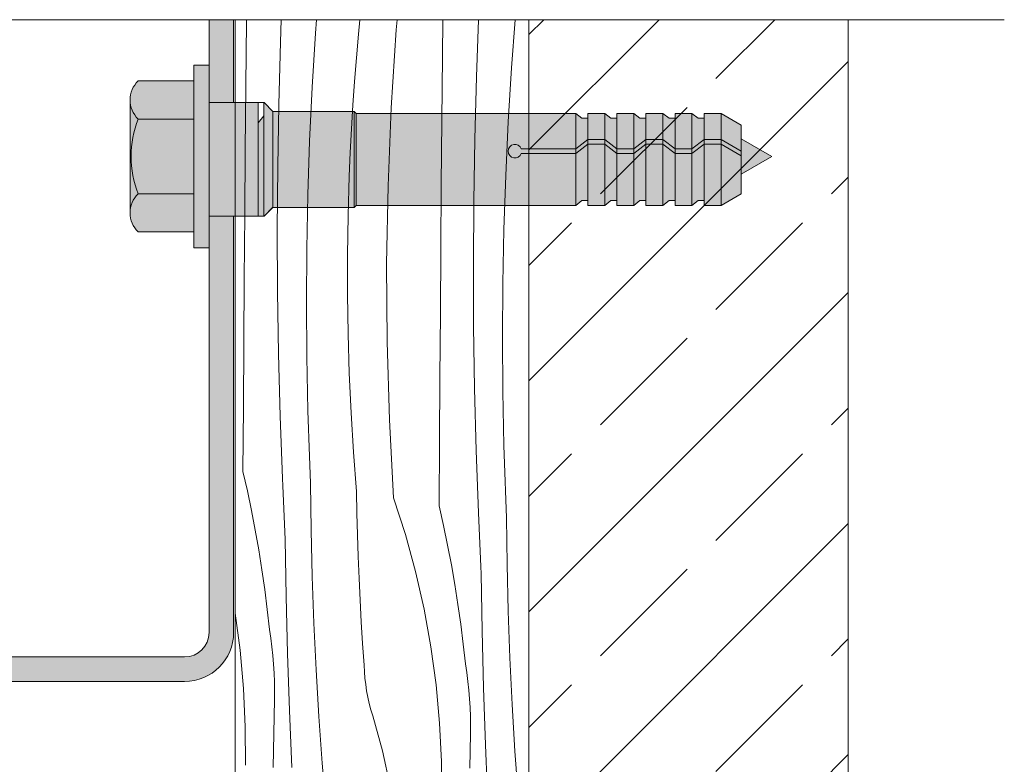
# Model space of a CAD drawing. Header units: millimetres. Extents: x -7814 to 55813, y 465 to 25965.
# Tile 94 of 112: x 53654 to 54257, y 15413 to 15869. Entities that reach past the tile are written whole.
import ezdxf

# ---------------------------------------------------------------- set-up
doc = ezdxf.new("R2010")
doc.units = ezdxf.units.MM
for name, color, linetype, lineweight in [('2D - Ogolne2', 251, 'Continuous', 15), ('2D Drafting - General102', 254, 'Continuous', 13), ('2D Drafting - General121', 255, 'Continuous', 0), ('2D Drafting - General2', 251, 'Continuous', 15), ('2D Drafting - General81', 251, 'Continuous', 20)]:
    doc.layers.add(name, color=color, linetype=linetype, lineweight=lineweight)

# ---------------------------------------------------------------- blocks, each defined once
blk = doc.blocks.new('*X34')
at = {"layer": '2D Drafting - General81', "linetype": 'Continuous'}
for p, q in [((-46709.37761737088, 64801.8659608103), (-46709.03827830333, 64841.20980602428)), ((-46709.03827830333, 64841.20980602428), (-46709.02754646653, 64842.40495921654)), ((-46688.17252540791, 64828.57996894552), (-46687.64964654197, 64842.40495921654)), ((-46666.69192809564, 64834.08001024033), (-46666.06962233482, 64842.40495921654)), ((-46640.37482282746, 64833.44225058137), (-46639.50795331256, 64842.40495921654)), ((-46617.2465584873, 64836.20317855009), (-46616.69852803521, 64842.40495921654)), ((-46588.97051705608, 64820.03862020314), (-46588.76967928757, 64842.40495921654)), ((-46568.10476416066, 64807.40878312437), (-46566.7811638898, 64842.40495921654)), ((-46546.62416684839, 64812.90882441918), (-46544.41927470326, 64842.40495921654)), ((-46620.3315545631, 64788.48474470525), (-46617.2465584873, 64836.20317855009)), ((-46689.21154364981, 64790.43713461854), (-46688.17252540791, 64828.57996894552)), ((-46668.70632221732, 64801.09527668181), (-46666.69192809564, 64834.08001024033)), ((-46641.64113433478, 64818.98843571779), (-46640.37482282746, 64833.44225058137)), ((-46642.77685019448, 64804.52377331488), (-46641.64113433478, 64818.98843571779)), ((-46589.30985612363, 64780.69477498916), (-46588.97051705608, 64820.03862020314)), ((-46548.63856097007, 64779.92409086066), (-46546.62416684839, 64812.90882441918)), ((-46643.78187776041, 64790.04944332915), (-46642.77685019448, 64804.52377331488)), ((-46569.14378240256, 64769.26594879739), (-46568.10476416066, 64807.40878312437)), ((-46709.70300986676, 64762.52199777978), (-46709.37761737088, 64801.8659608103)), ((-46670.27134457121, 64768.08616980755), (-46668.70632221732, 64801.09527668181)), ((-46689.84734907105, 64752.2854489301), (-46689.21154364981, 64790.43713461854)), ((-46644.65613504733, 64775.56662650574), (-46643.78187776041, 64790.04944332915)), ((-46622.29071357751, 64740.70684369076), (-46620.3315545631, 64788.48474470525)), ((-46589.63524861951, 64741.35081195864), (-46589.30985612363, 64780.69477498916)), ((-46645.39955073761, 64761.07650428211), (-46644.65613504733, 64775.56662650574)), ((-46550.20358332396, 64746.9149839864), (-46548.63856097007, 64779.92409086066)), ((-46569.7795878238, 64731.11426310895), (-46569.14378240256, 64769.26594879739)), ((-46710.0144557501, 64723.1779218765), (-46709.70300986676, 64762.52199777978)), ((-46671.38670491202, 64735.05881140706), (-46670.27134457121, 64768.08616980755)), ((-46646.01206418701, 64746.58025869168), (-46645.39955073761, 64761.07650428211)), ((-46690.07987063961, 64714.12917417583), (-46689.84734907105, 64752.2854489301)), ((-46646.7411349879, 64722.44298258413), (-46646.01206418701, 64746.58025869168)), ((-46551.31894366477, 64713.88762558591), (-46550.20358332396, 64746.9149839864)), ((-46623.12294648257, 64692.89603405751), (-46622.29071357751, 64740.70684369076)), ((-46589.94669450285, 64702.00673605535), (-46589.63524861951, 64741.35081195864)), ((-46672.0521963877, 64702.01932665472), (-46671.38670491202, 64735.05881140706)), ((-46570.01210939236, 64692.95798835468), (-46569.7795878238, 64731.11426310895)), ((-46710.31195498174, 64683.83373804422), (-46710.0144557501, 64723.1779218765)), ((-46647.10729754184, 64698.29747436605), (-46646.7411349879, 64722.44298258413)), ((-46689.90908237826, 64675.97257316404), (-46690.07987063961, 64714.12917417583)), ((-46551.98443514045, 64680.84814083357), (-46551.31894366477, 64713.88762558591)), ((-46672.2676955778, 64668.97384297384), (-46672.0521963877, 64702.01932665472)), ((-46590.24419373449, 64662.66255222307), (-46589.94669450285, 64702.00673605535)), ((-46647.11046910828, 64674.1491901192), (-46647.10729754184, 64698.29747436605)), ((-46622.82779066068, 64645.07889264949), (-46623.12294648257, 64692.89603405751)), ((-46569.84132113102, 64654.8013873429), (-46570.01210939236, 64692.95798835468)), ((-46710.59550752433, 64644.48945122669), (-46710.31195498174, 64683.83373804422)), ((-46552.19993433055, 64647.80265715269), (-46551.98443514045, 64680.84814083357)), ((-46689.33500336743, 64637.81990873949), (-46689.90908237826, 64675.97257316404)), ((-46646.75064897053, 64650.00358655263), (-46647.11046910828, 64674.1491901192)), ((-46672.03316251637, 64635.92848890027), (-46672.2676955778, 64668.97384297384)), ((-46590.52774627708, 64623.31826540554), (-46590.24419373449, 64662.66255222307)), ((-46569.26724212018, 64616.64872291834), (-46569.84132113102, 64654.8013873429)), ((-46646.02791843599, 64625.86611976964), (-46646.75064897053, 64650.00358655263)), ((-46551.96540126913, 64614.75730307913), (-46552.19993433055, 64647.80265715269)), ((-46710.86511334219, 64605.14506636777), (-46710.59550752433, 64644.48945122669)), ((-46621.40541018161, 64597.28199983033), (-46622.82779066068, 64645.07889264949)), ((-46688.35769774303, 64599.67544330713), (-46689.33500336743, 64637.81990873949)), ((-46671.34864069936, 64602.88939294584), (-46672.03316251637, 64635.92848890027)), ((-46644.94244081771, 64601.7422440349), (-46646.02791843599, 64625.86611976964)), ((-46590.79735209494, 64583.97388054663), (-46590.52774627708, 64623.31826540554)), ((-46568.28993649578, 64578.50425748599), (-46569.26724212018, 64616.64872291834)), ((-46551.28087945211, 64581.71820712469), (-46551.96540126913, 64614.75730307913)), ((-46711.12077240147, 64565.80058841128), (-46710.86511334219, 64605.14506636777)), ((-46686.9772746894, 64561.54343835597), (-46688.35769774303, 64599.67544330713)), ((-46671.18948094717, 64597.33925090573), (-46671.34864069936, 64602.88939294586)), ((-46643.49446139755, 64577.63741054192), (-46644.94244081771, 64601.7422440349)), ((-46671.01762208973, 64591.78948757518), (-46671.18948094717, 64597.33925090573)), ((-46618.85659571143, 64549.53192470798), (-46621.40541018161, 64597.28199983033)), ((-46670.83306502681, 64586.24013201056), (-46671.01762208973, 64591.78948757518)), ((-46670.6358107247, 64580.69121326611), (-46670.83306502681, 64586.24013201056)), ((-46591.05301115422, 64544.62940259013), (-46590.79735209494, 64583.97388054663)), ((-46551.12171969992, 64576.16806508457), (-46551.28087945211, 64581.71820712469)), ((-46670.42586021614, 64575.14276039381), (-46670.6358107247, 64580.69121326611)), ((-46641.68430737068, 64553.55706618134), (-46643.49446139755, 64577.63741054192)), ((-46566.90951344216, 64540.37225253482), (-46568.28993649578, 64578.50425748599)), ((-46550.94986084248, 64570.61830175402), (-46551.12171969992, 64576.16806508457)), ((-46670.20321460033, 64569.59480244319), (-46670.42586021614, 64575.14276039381)), ((-46669.96787504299, 64564.04736846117), (-46670.20321460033, 64569.59480244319)), ((-46550.76530377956, 64565.0689461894), (-46550.94986084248, 64570.61830175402)), ((-46711.12077240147, 64565.80058841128), (-46708.40995877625, 64553.83364498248)), ((-46669.71984277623, 64558.50048749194), (-46669.96787504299, 64564.04736846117)), ((-46550.56804947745, 64559.52002744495), (-46550.76530377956, 64565.0689461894)), ((-46686.78027473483, 64556.86890165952), (-46686.9772746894, 64561.54343835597)), ((-46669.37797775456, 64529.92254240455), (-46669.71984277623, 64558.50048749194)), ((-46550.35809896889, 64553.97157457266), (-46550.56804947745, 64559.52002744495)), ((-46708.40995877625, 64553.83364498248), (-46705.8948563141, 64541.8240444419)), ((-46686.57721661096, 64552.19462420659), (-46686.78027473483, 64556.86890165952)), ((-46686.3681006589, 64547.52061384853), (-46686.57721661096, 64552.19462420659)), ((-46641.41760470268, 64540.23985314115), (-46641.68430737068, 64553.55706618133)), ((-46550.13545335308, 64548.42361662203), (-46550.35809896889, 64553.97157457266)), ((-46686.15292722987, 64542.84687843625), (-46686.3681006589, 64547.52061384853)), ((-46618.85659571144, 64549.53192470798), (-46611.63250507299, 64527.14926719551)), ((-46549.90011379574, 64542.87618264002), (-46550.13545335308, 64548.42361662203)), ((-46705.8948563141, 64541.8240444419), (-46703.57613527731, 64529.77498728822)), ((-46685.93169668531, 64538.17342582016), (-46686.15292722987, 64542.84687843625)), ((-46641.05671510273, 64526.92485963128), (-46641.41760470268, 64540.23985314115)), ((-46591.05301115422, 64544.62940259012), (-46588.342197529, 64532.66245916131)), ((-46566.71251348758, 64535.69771583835), (-46566.90951344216, 64540.37225253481)), ((-46549.65208152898, 64537.32930167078), (-46549.90011379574, 64542.87618264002)), ((-46685.70440939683, 64533.50026385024), (-46685.93169668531, 64538.17342582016)), ((-46685.47106574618, 64528.82740037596), (-46685.70440939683, 64533.50026385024)), ((-46566.50945536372, 64531.02343838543), (-46566.71251348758, 64535.69771583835)), ((-46549.31021650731, 64508.7513565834), (-46549.65208152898, 64537.3293016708)), ((-46703.57613527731, 64529.77498728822), (-46701.45441359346, 64517.68968453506)), ((-46685.23166612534, 64524.15484324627), (-46685.47106574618, 64528.82740037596)), ((-46668.69770871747, 64501.35064972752), (-46669.37797775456, 64529.92254240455)), ((-46611.63250507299, 64527.14926719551), (-46605.4065508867, 64504.46869539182)), ((-46588.342197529, 64532.66245916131), (-46585.82709506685, 64520.65285862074)), ((-46566.30033941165, 64526.34942802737), (-46566.50945536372, 64531.02343838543)), ((-46684.64779971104, 64489.24792759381), (-46685.23166612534, 64524.15484324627)), ((-46640.60165662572, 64513.61275178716), (-46641.05671510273, 64526.92485963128)), ((-46566.08516598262, 64521.67569261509), (-46566.30033941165, 64526.34942802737)), ((-46565.86393543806, 64517.002239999), (-46566.08516598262, 64521.67569261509)), ((-46701.45441359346, 64517.68968453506), (-46699.53025669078, 64505.57135685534)), ((-46585.82709506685, 64520.65285862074), (-46583.50837403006, 64508.60380146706)), ((-46565.63664814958, 64512.32907802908), (-46565.86393543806, 64517.002239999)), ((-46640.0524520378, 64500.30419559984), (-46640.60165662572, 64513.61275178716)), ((-46565.40330449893, 64507.6562145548), (-46565.63664814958, 64512.32907802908)), ((-46699.53025669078, 64505.57135685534), (-46697.80417734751, 64493.42323372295)), ((-46605.4065508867, 64504.46869539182), (-46600.19094518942, 64481.53469661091)), ((-46583.50837403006, 64508.60380146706), (-46581.38665234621, 64496.5184987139)), ((-46565.16390487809, 64502.9836574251), (-46565.40330449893, 64507.6562145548)), ((-46564.5800384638, 64468.07674177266), (-46565.16390487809, 64502.98365742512)), ((-46548.62994747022, 64480.17946390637), (-46549.31021650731, 64508.7513565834)), ((-46667.67913106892, 64472.78881651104), (-46668.69770871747, 64501.35064972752)), ((-46639.40912881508, 64486.99985688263), (-46640.0524520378, 64500.30419559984)), ((-46697.80417734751, 64493.42323372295), (-46696.27663555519, 64481.24855255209)), ((-46581.38665234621, 64496.5184987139), (-46579.46249544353, 64484.40017103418)), ((-46683.7765466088, 64454.34700241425), (-46684.64779971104, 64489.24792759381)), ((-46638.67171914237, 64473.70040123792), (-46639.40912881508, 64486.99985688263)), ((-46715.97665626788, 64478.92289204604), (-46712.89745973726, 64456.25795040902)), ((-46696.27663555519, 64481.24855255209), (-46694.94803839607, 64469.05055783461)), ((-46600.19094518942, 64481.53469661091), (-46595.99591824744, 64458.3922552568)), ((-46579.46249544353, 64484.40017103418), (-46577.73641610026, 64472.25204790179)), ((-46547.61136982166, 64451.61763068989), (-46548.62994747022, 64480.17946390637)), ((-46637.84025991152, 64460.40649402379), (-46638.67171914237, 64473.70040123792)), ((-46694.12396305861, 64463.73367712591), (-46694.94803839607, 64469.05055783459)), ((-46666.3223876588, 64444.2410483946), (-46667.67913106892, 64472.78881651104)), ((-46577.73641610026, 64472.25204790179), (-46576.20887430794, 64460.07736673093)), ((-46563.70878536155, 64433.17581659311), (-46564.5800384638, 64468.07674177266)), ((-46693.42472298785, 64458.39894339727), (-46694.12396305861, 64463.73367712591)), ((-46712.89745973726, 64456.25795040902), (-46710.76625761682, 64432.83512350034)), ((-46692.85070230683, 64453.0492872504), (-46693.42472298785, 64458.39894339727)), ((-46636.91479271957, 64447.11880032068), (-46637.84025991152, 64460.40649402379)), ((-46595.99591824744, 64458.3922552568), (-46592.82969849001, 64435.08676458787)), ((-46576.20887430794, 64460.07736673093), (-46574.88027714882, 64447.87937201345)), ((-46692.40221635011, 64447.68764748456), (-46692.85070230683, 64453.0492872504)), ((-46682.61796588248, 64419.45443370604), (-46683.7765466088, 64454.34700241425)), ((-46546.25462641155, 64423.06986257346), (-46547.61136982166, 64451.61763068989)), ((-46692.07951149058, 64442.31696948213), (-46692.40221635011, 64447.68764748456)), ((-46664.6276687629, 64415.71134904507), (-46666.3223876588, 64444.2410483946)), ((-46636.73773171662, 64443.17387648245), (-46636.91479271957, 64447.11880032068)), ((-46636.42231765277, 64439.23759795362), (-46636.73773171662, 64443.17387648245)), ((-46574.05620181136, 64442.56249130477), (-46574.88027714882, 64447.87937201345)), ((-46691.88276500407, 64436.94020359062), (-46692.07951149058, 64442.31696948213)), ((-46691.81208497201, 64431.56030350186), (-46691.88276500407, 64436.94020359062)), ((-46635.96893921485, 64435.31481543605), (-46636.42231765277, 64439.23759795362)), ((-46573.35696174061, 64437.22775757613), (-46574.05620181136, 64442.56249130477)), ((-46572.78294105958, 64431.87810142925), (-46573.35696174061, 64437.22775757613)), ((-46710.76625761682, 64432.83512350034), (-46709.67425342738, 64409.34090357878)), ((-46691.86751022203, 64426.1802246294), (-46691.81208497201, 64431.56030350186)), ((-46635.37815510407, 64431.41036300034), (-46635.96893921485, 64435.31481543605)), ((-46634.65069334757, 64427.52905212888), (-46635.37815510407, 64431.41036300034)), ((-46592.82969849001, 64435.08676458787), (-46590.69849636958, 64411.66393767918)), ((-46572.33445510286, 64426.51646166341), (-46572.78294105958, 64431.87810142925)), ((-46562.55020463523, 64398.28324788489), (-46563.70878536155, 64433.17581659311)), ((-46692.31079824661, 64405.29016082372), (-46691.86751022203, 64426.1802246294)), ((-46633.78745040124, 64423.67566578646), (-46634.65069334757, 64427.52905212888)), ((-46572.01175024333, 64421.14578366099), (-46572.33445510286, 64426.51646166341)), ((-46681.1721360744, 64384.5725869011), (-46682.61796588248, 64419.45443370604)), ((-46632.78949004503, 64419.85495252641), (-46633.78745040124, 64423.67566578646)), ((-46631.65804207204, 64416.07162063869), (-46632.78949004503, 64419.85495252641)), ((-46571.81500375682, 64415.76901776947), (-46572.01175024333, 64421.14578366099)), ((-46544.55990751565, 64394.54016322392), (-46546.25462641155, 64423.06986257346)), ((-46662.59521205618, 64387.20371959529), (-46664.6276687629, 64415.71134904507)), ((-46625.62186999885, 64394.72945096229), (-46631.65804207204, 64416.07162063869)), ((-46571.74432372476, 64410.38911768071), (-46571.81500375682, 64415.76901776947)), ((-46709.67425342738, 64409.34090357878), (-46709.62358910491, 64385.82137390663)), ((-46590.69849636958, 64411.66393767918), (-46589.60649218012, 64388.16971775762)), ((-46571.79974897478, 64405.00903880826), (-46571.74432372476, 64410.38911768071)), ((-46692.72049339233, 64384.39941119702), (-46692.31079824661, 64405.29016082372)), ((-46572.24303699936, 64384.11897500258), (-46571.79974897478, 64405.00903880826)), ((-46620.98552416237, 64373.0401015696), (-46625.62186999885, 64394.72945096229)), ((-46561.10437482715, 64363.40140107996), (-46562.55020463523, 64398.28324788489)), ((-46542.52745080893, 64366.03253377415), (-46544.55990751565, 64394.54016322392)), ((-46660.22530257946, 64358.72215808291), (-46662.59521205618, 64387.20371959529)), ((-46589.60649218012, 64388.16971775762), (-46589.55582785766, 64364.65018808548))]:
    blk.add_line(p, q, dxfattribs=at)
blk = doc.blocks.new('Wype_nienie_127')
at = {"layer": '2D Drafting - General2', "linetype": 'Continuous'}
for p, q in [((-46535.97665626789, 64842.40495921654), (-46715.97665626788, 64842.40495921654)), ((-46715.97665626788, 64842.40495921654), (-46715.97665626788, 63930.49057417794)), ((-46535.97665626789, 63930.49057417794), (-46535.97665626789, 64842.40495921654))]:
    blk.add_line(p, q, dxfattribs=at)
at = {"layer": '2D Drafting - General81', "linetype": 'Continuous'}
blk.add_blockref('*X34', (0, 0), dxfattribs=at)

msp = doc.modelspace()

# ---------------------------------------------------------------- hatches: boundary and pattern name
at = {"layer": '2D Drafting - General102', "linetype": 'Continuous'}
msp.add_hatch(color=256, dxfattribs=at).paths.add_polyline_path([(53769.69493006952, 15818.24289558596), (53769.69493087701, 15868.96851639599), (53784.69490893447, 15868.96851639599), (53784.69493006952, 15818.24289558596)])
h = msp.add_hatch(color=256, dxfattribs=at)
edge = h.paths.add_edge_path()
edge.add_arc((53404.69492952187, 15648.72803749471), 25, 90, 180)
edge.add_line((53379.69492952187, 15648.72803749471), (53379.69492952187, 15583.72803749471))
edge.add_line((53379.69492952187, 15583.72803749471), (53394.69492952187, 15583.72803749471))
edge.add_line((53394.69492952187, 15583.72803749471), (53394.69492952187, 15648.72803749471))
edge.add_arc((53404.69492952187, 15648.72803749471), 10, 90, 180, ccw=False)
edge.add_line((53404.69492952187, 15658.72803749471), (53594.69492952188, 15658.72803749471))
edge.add_arc((53594.69492952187, 15648.72803749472), 9.999999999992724, -4.172306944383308e-11, 89.99999999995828, ccw=False)
edge.add_line((53604.69492952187, 15648.72803749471), (53604.69492952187, 15493.72803749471))
edge.add_arc((53634.69492952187, 15493.72803749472), 30, 180.0000000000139, 270.0000000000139)
edge.add_line((53634.69492952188, 15463.72803749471), (53754.69492952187, 15463.72803749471))
edge.add_arc((53754.69492952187, 15493.72803749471), 30, 270, 360)
edge.add_line((53784.69492952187, 15493.72803749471), (53784.69492274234, 15748.57099837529))
edge.add_line((53784.69492274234, 15748.57099837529), (53769.69493034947, 15748.57099837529))
edge.add_line((53769.69493034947, 15748.57099837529), (53769.69492952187, 15493.72803749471))
edge.add_arc((53754.69492952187, 15493.72803749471), 15, -90, 0, ccw=False)
edge.add_line((53754.69492952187, 15478.72803749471), (53634.69492952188, 15478.72803749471))
edge.add_arc((53634.69492952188, 15493.72803749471), 15, 180, 270, ccw=False)
edge.add_line((53619.69492952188, 15493.72803749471), (53619.69492952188, 15648.72803749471))
edge.add_arc((53594.69492952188, 15648.72803749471), 25, 0, 90)
edge.add_line((53594.69492952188, 15673.72803749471), (53404.69492952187, 15673.72803749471))
at = {"layer": '2D Drafting - General121', "linetype": 'Continuous'}
for points in [[(53769.69492952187, 15785.24827205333), (53769.69492952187, 15729.32912178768), (53760.37507114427, 15729.32912178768), (53760.37507114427, 15785.24827205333), (53760.37507114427, 15841.16742231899), (53769.69492952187, 15841.16742231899)], [(53799.69492151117, 15748.57099837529), (53769.69492952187, 15748.57099837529), (53769.69492952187, 15785.24827205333), (53769.69492952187, 15818.24289558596), (53799.69492151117, 15818.24289558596), (53799.69492151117, 15781.37259872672)], [(53769.69492952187, 15748.57099837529), (53769.69492952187, 15785.24827205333), (53769.69492952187, 15818.24289558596), (53799.69492151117, 15818.24289558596), (53799.69492151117, 15782.3223365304), (53799.69492151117, 15748.57099837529)], [(53803.20838694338, 15748.66808348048), (53803.20838694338, 15818.24289633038), (53803.38391628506, 15818.24289633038), (53808.7974637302, 15812.82934888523), (53808.7974637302, 15754.0816309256), (53803.38391628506, 15748.66808348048)], [(53808.7974637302, 15753.98454582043), (53808.7974637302, 15812.82934888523), (53858.53978064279, 15812.82934888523), (53858.53978064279, 15753.98454582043)], [(53858.53978064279, 15753.98454582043), (53858.53978064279, 15812.82934888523), (53859.78525214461, 15811.58387738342), (53859.78525214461, 15755.23001732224)], [(54001.6453900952, 15808.62521119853), (54001.6453900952, 15795.67414917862), (53994.20411230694, 15789.92766460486), (53994.20411230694, 15811.58387738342), (53997.94705736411, 15808.62521119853)], [(54012.00072174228, 15811.58387738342), (54012.00072174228, 15795.67414917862), (54001.6453900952, 15795.67414917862), (54001.6453900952, 15811.58387738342)], [(54019.44199953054, 15808.62521119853), (54019.44199953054, 15789.92766460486), (54012.00072174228, 15795.67414917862), (54012.00072174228, 15811.58387738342), (54015.74366679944, 15808.62521119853)], [(54029.7973311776, 15811.58387738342), (54029.7973311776, 15789.92766460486), (54019.44199953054, 15789.92766460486), (54019.44199953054, 15811.58387738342)], [(54029.7973311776, 15789.92766460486), (54029.7973311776, 15811.58387738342), (54033.54027623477, 15808.62521119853), (54037.23860896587, 15808.62521119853), (54037.23860896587, 15795.67414917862)], [(54047.59394061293, 15811.58387738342), (54047.59394061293, 15795.67414917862), (54037.23860896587, 15795.67414917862), (54037.23860896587, 15811.58387738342)], [(54055.03521840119, 15808.62521119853), (54055.03521840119, 15789.92766460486), (54047.59394061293, 15795.67414917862), (54047.59394061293, 15811.58387738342), (54051.33688567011, 15808.62521119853)], [(54065.39055004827, 15811.58387738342), (54065.39055004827, 15789.92766460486), (54055.03521840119, 15789.92766460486), (54055.03521840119, 15811.58387738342)], [(54072.83182783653, 15808.62521119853), (54072.83182783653, 15795.67414917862), (54065.39055004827, 15789.92766460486), (54065.39055004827, 15811.58387738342), (54069.13349510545, 15808.62521119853)], [(54072.83182783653, 15795.67414917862), (54072.83182783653, 15811.58387738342), (54083.1871594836, 15811.58387738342), (54083.1871594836, 15795.67414917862)], [(54095.56748846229, 15788.52636291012), (54083.1871594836, 15795.67414917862), (54083.1871594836, 15811.58387738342), (54095.56748846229, 15804.43609111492)], [(53799.69492151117, 15748.66808348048), (53799.69492151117, 15781.37259872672), (53799.69492151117, 15805.726595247), (53803.20838694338, 15810.09740574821), (53803.20838694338, 15748.66808348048)], [(53994.20411230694, 15789.92766460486), (54001.6453900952, 15795.67414917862), (54001.6453900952, 15792.71548299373), (53994.20411230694, 15786.96899842)], [(54001.6453900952, 15758.1886835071), (53997.94705736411, 15758.1886835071), (53994.20411230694, 15755.23001732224), (53994.20411230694, 15786.96899842), (54001.6453900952, 15792.71548299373)], [(54001.6453900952, 15795.67414917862), (54012.00072174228, 15795.67414917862), (54012.00072174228, 15792.71548299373), (54001.6453900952, 15792.71548299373)], [(54001.6453900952, 15755.23001732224), (54001.6453900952, 15792.71548299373), (54012.00072174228, 15792.71548299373), (54012.00072174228, 15755.23001732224)], [(54019.44199953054, 15786.96899842), (54012.00072174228, 15792.71548299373), (54012.00072174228, 15795.67414917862), (54019.44199953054, 15789.92766460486)], [(54019.44199953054, 15758.1886835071), (54015.74366679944, 15758.1886835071), (54012.00072174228, 15755.23001732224), (54012.00072174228, 15792.71548299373), (54019.44199953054, 15786.96899842)], [(54037.23860896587, 15792.71548299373), (54029.7973311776, 15786.96899842), (54029.7973311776, 15789.92766460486), (54037.23860896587, 15795.67414917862)], [(54037.23860896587, 15758.1886835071), (54033.54027623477, 15758.1886835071), (54029.7973311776, 15755.23001732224), (54029.7973311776, 15786.96899842), (54037.23860896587, 15792.71548299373)], [(54047.59394061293, 15792.71548299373), (54037.23860896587, 15792.71548299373), (54037.23860896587, 15795.67414917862), (54047.59394061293, 15795.67414917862)], [(54047.59394061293, 15755.23001732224), (54037.23860896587, 15755.23001732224), (54037.23860896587, 15792.71548299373), (54047.59394061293, 15792.71548299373)], [(54055.03521840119, 15786.96899842), (54047.59394061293, 15792.71548299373), (54047.59394061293, 15795.67414917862), (54055.03521840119, 15789.92766460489)], [(54055.03521840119, 15758.1886835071), (54051.33688567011, 15758.1886835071), (54047.59394061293, 15755.23001732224), (54047.59394061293, 15792.71548299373), (54055.03521840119, 15786.96899842)], [(54065.39055004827, 15789.92766460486), (54072.83182783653, 15795.67414917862), (54072.83182783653, 15792.71548299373), (54065.39055004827, 15786.96899842)], [(54072.83182783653, 15758.1886835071), (54069.13349510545, 15758.1886835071), (54065.39055004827, 15755.23001732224), (54065.39055004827, 15786.96899842), (54072.83182783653, 15792.71548299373)], [(54072.83182783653, 15795.67414917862), (54083.1871594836, 15795.67414917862), (54083.1871594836, 15792.71548299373), (54072.83182783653, 15792.71548299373)], [(54072.83182783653, 15755.23001732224), (54072.83182783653, 15792.71548299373), (54083.1871594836, 15792.71548299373), (54083.1871594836, 15755.23001732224)], [(54095.56748846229, 15785.56769672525), (54083.1871594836, 15792.71548299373), (54083.1871594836, 15795.67414917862), (54095.56748846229, 15788.52636291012)], [(54095.56748846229, 15762.37780359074), (54083.1871594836, 15755.23001732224), (54083.1871594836, 15792.71548299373), (54095.56748846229, 15785.56769672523)], [(54114.29531307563, 15785.15118694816), (54095.56748846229, 15774.3386723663), (54095.56748846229, 15795.96370152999)], [(54019.44199953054, 15789.92766460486), (54029.7973311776, 15789.92766460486), (54029.7973311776, 15786.96899842), (54019.44199953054, 15786.96899842)], [(54019.44199953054, 15755.23001732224), (54019.44199953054, 15786.96899842), (54029.7973311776, 15786.96899842), (54029.7973311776, 15755.23001732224)], [(54055.03521840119, 15789.92766460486), (54065.39055004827, 15789.92766460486), (54065.39055004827, 15786.96899842), (54055.03521840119, 15786.96899842)], [(54065.39055004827, 15755.23001732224), (54055.03521840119, 15755.23001732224), (54055.03521840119, 15786.96899842), (54065.39055004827, 15786.96899842)]]:
    msp.add_hatch(color=256, dxfattribs=at).paths.add_polyline_path(points)
h = msp.add_hatch(color=256, dxfattribs=at)
edge = h.paths.add_edge_path()
edge.add_line((53760.37507114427, 15808.15959056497), (53726.20225709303, 15808.15959056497))
edge.add_arc((53737.64173603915, 15819.80941353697), 16.32727943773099, 134.4780486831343, 225.5219513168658, ccw=False)
edge.add_line((53726.20225709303, 15831.45923650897), (53760.37507114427, 15831.45923650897))
edge.add_line((53760.37507114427, 15831.45923650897), (53760.37507114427, 15808.15959056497))
h = msp.add_hatch(color=256, dxfattribs=at)
edge = h.paths.add_edge_path()
edge.add_arc((53785.51044676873, 15785.24827205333), 63.57979143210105, 180, 201.1220213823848)
edge.add_arc((53737.64173603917, 15750.6871305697), 16.32727943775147, 134.478048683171, 180.0000000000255)
edge.add_line((53721.31445660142, 15750.6871305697), (53721.31445660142, 15819.80941353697))
edge.add_arc((53737.64173603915, 15819.80941353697), 16.32727943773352, 180, 225.5219513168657)
edge.add_arc((53785.5104467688, 15785.24827205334), 63.57979143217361, 158.8779786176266, 180.0000000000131)
h = msp.add_hatch(color=256, dxfattribs=at)
edge = h.paths.add_edge_path()
edge.add_line((53859.78525214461, 15755.23001732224), (53859.78525214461, 15811.58387738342))
edge.add_line((53859.78525214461, 15811.58387738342), (53994.20411230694, 15811.58387738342))
edge.add_line((53994.20411230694, 15811.58387738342), (53994.20411230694, 15789.92766460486))
edge.add_line((53994.20411230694, 15789.92766460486), (53960.89549556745, 15789.92766460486))
edge.add_arc((53956.98088713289, 15788.44833151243), 4.184804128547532, 20.7016115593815, 339.2983884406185)
edge.add_line((53960.89549556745, 15786.96899842), (53994.20411230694, 15786.96899842))
edge.add_line((53994.20411230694, 15786.96899842), (53994.20411230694, 15755.23001732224))
edge.add_line((53994.20411230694, 15755.23001732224), (53859.78525214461, 15755.23001732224))
h = msp.add_hatch(color=256, dxfattribs=at)
edge = h.paths.add_edge_path()
edge.add_line((53760.37507114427, 15762.33695354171), (53726.20225709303, 15762.33695354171))
edge.add_arc((53785.51044676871, 15785.24827205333), 63.57979143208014, 180, 201.1220213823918, ccw=False)
edge.add_arc((53785.51044676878, 15785.24827205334), 63.57979143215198, 158.8779786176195, 180.0000000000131, ccw=False)
edge.add_line((53726.20225709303, 15808.15959056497), (53760.37507114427, 15808.15959056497))
edge.add_line((53760.37507114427, 15808.15959056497), (53760.37507114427, 15785.24827205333))
edge.add_line((53760.37507114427, 15785.24827205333), (53760.37507114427, 15762.33695354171))
h = msp.add_hatch(color=256, dxfattribs=at)
edge = h.paths.add_edge_path()
edge.add_line((53994.20411230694, 15786.96899842), (53960.89549556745, 15786.96899842))
edge.add_arc((53956.98088713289, 15788.44833151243), 4.184804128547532, 20.70161155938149, 339.2983884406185, ccw=False)
edge.add_line((53960.89549556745, 15789.92766460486), (53994.20411230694, 15789.92766460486))
edge.add_line((53994.20411230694, 15789.92766460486), (53994.20411230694, 15786.96899842))
h = msp.add_hatch(color=256, dxfattribs=at)
edge = h.paths.add_edge_path()
edge.add_line((53760.37507114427, 15739.03730759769), (53726.20225709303, 15739.03730759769))
edge.add_arc((53737.64173603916, 15750.6871305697), 16.32727943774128, 134.4780486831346, 225.5219513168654, ccw=False)
edge.add_line((53726.20225709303, 15762.33695354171), (53760.37507114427, 15762.33695354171))
edge.add_line((53760.37507114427, 15762.33695354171), (53760.37507114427, 15739.03730759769))
at = {"layer": '2D Drafting - General81', "linetype": 'Continuous'}
h = msp.add_hatch(dxfattribs=at)
h.set_pattern_fill('SOLID___DASHED', color=256, style=0, pattern_type=2)
h.set_pattern_definition([(44.99999999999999, (100501.5426922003, -48973.43645584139), (-70.71067811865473, 70.71067811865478), []), (44.99999999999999, (100466.187353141, -48938.08111678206), (-70.71067811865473, 70.71067811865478), [75, -25])])
h.paths.add_polyline_path([(53965.56603593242, 14957.05411833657), (54161.11175689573, 14957.05411833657), (54161.11175689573, 15868.96851962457), (53965.56603593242, 15868.96851962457)])

# ---------------------------------------------------------------- linework, layer by layer
at = {"layer": '2D - Ogolne2', "linetype": 'Continuous'}
for p, q in [((53803.38391628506, 15818.24289633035), (53799.69492151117, 15818.24289633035)), ((53799.69492151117, 15818.24289633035), (53799.69492151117, 15781.37259872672)), ((53808.7974637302, 15812.82934888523), (53803.38391628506, 15818.24289633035)), ((53808.7974637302, 15812.82934888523), (53808.7974637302, 15753.9845458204)), ((53858.53978064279, 15812.82934888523), (53808.7974637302, 15812.82934888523)), ((53858.53978064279, 15812.82934888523), (53858.53978064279, 15753.9845458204)), ((53859.78525214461, 15811.58387738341), (53858.53978064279, 15812.82934888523)), ((53859.78525214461, 15755.23001732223), (53859.78525214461, 15811.58387738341)), ((53994.20411230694, 15811.58387738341), (53859.78525214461, 15811.58387738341)), ((53994.20411230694, 15811.58387738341), (53994.20411230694, 15755.23001732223)), ((53997.94705736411, 15808.62521119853), (53994.20411230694, 15811.58387738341)), ((54001.6453900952, 15811.58387738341), (54001.6453900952, 15755.23001732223)), ((54012.00072174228, 15811.58387738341), (54001.6453900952, 15811.58387738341)), ((54001.6453900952, 15811.58387738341), (54001.6453900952, 15808.62521119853)), ((54012.00072174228, 15811.58387738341), (54012.00072174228, 15755.23001732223)), ((54015.74366679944, 15808.62521119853), (54012.00072174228, 15811.58387738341)), ((54019.44199953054, 15811.58387738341), (54019.44199953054, 15755.23001732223)), ((54029.7973311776, 15811.58387738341), (54019.44199953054, 15811.58387738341)), ((54019.44199953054, 15811.58387738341), (54019.44199953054, 15808.62521119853)), ((54029.7973311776, 15811.58387738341), (54029.7973311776, 15755.23001732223)), ((54033.54027623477, 15808.62521119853), (54029.7973311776, 15811.58387738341)), ((54037.23860896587, 15811.58387738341), (54037.23860896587, 15755.23001732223)), ((54047.59394061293, 15811.58387738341), (54037.23860896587, 15811.58387738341)), ((54037.23860896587, 15811.58387738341), (54037.23860896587, 15808.62521119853)), ((54047.59394061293, 15811.58387738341), (54047.59394061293, 15755.23001732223)), ((54051.33688567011, 15808.62521119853), (54047.59394061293, 15811.58387738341)), ((54055.03521840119, 15811.58387738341), (54055.03521840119, 15755.23001732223)), ((54065.39055004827, 15811.58387738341), (54055.03521840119, 15811.58387738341)), ((54055.03521840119, 15811.58387738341), (54055.03521840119, 15808.62521119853)), ((54065.39055004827, 15811.58387738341), (54065.39055004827, 15755.23001732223)), ((54069.13349510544, 15808.62521119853), (54065.39055004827, 15811.58387738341)), ((54083.1871594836, 15811.58387738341), (54072.83182783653, 15811.58387738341)), ((54072.83182783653, 15811.58387738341), (54072.83182783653, 15755.23001732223)), ((54083.1871594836, 15811.58387738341), (54083.1871594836, 15755.23001732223)), ((54095.56748846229, 15804.43609111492), (54083.1871594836, 15811.58387738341)), ((54001.6453900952, 15808.62521119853), (53997.94705736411, 15808.62521119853)), ((54019.44199953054, 15808.62521119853), (54015.74366679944, 15808.62521119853)), ((54037.23860896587, 15808.62521119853), (54033.54027623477, 15808.62521119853)), ((54055.03521840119, 15808.62521119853), (54051.33688567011, 15808.62521119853)), ((54072.83182783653, 15808.62521119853), (54069.13349510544, 15808.62521119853)), ((54095.56748846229, 15804.43609111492), (54095.56748846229, 15762.37780359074)), ((54001.6453900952, 15795.67414917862), (53994.20411230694, 15789.92766460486)), ((54001.6453900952, 15792.71548299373), (53994.20411230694, 15786.96899842)), ((54012.00072174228, 15795.67414917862), (54001.6453900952, 15795.67414917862)), ((54012.00072174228, 15792.71548299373), (54001.6453900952, 15792.71548299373)), ((54019.44199953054, 15789.92766460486), (54012.00072174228, 15795.67414917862)), ((54019.44199953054, 15786.96899842), (54012.00072174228, 15792.71548299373)), ((54037.23860896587, 15795.67414917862), (54029.7973311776, 15789.92766460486)), ((54037.23860896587, 15792.71548299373), (54029.7973311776, 15786.96899842)), ((54047.59394061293, 15795.67414917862), (54037.23860896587, 15795.67414917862)), ((54047.59394061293, 15792.71548299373), (54037.23860896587, 15792.71548299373)), ((54055.03521840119, 15789.92766460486), (54047.59394061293, 15795.67414917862)), ((54055.03521840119, 15786.96899842), (54047.59394061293, 15792.71548299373)), ((54072.83182783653, 15795.67414917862), (54065.39055004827, 15789.92766460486)), ((54072.83182783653, 15792.71548299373), (54065.39055004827, 15786.96899842)), ((54083.1871594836, 15795.67414917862), (54072.83182783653, 15795.67414917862)), ((54083.1871594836, 15792.71548299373), (54072.83182783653, 15792.71548299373)), ((54095.56748846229, 15788.52636291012), (54083.1871594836, 15795.67414917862)), ((54095.56748846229, 15785.56769672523), (54083.1871594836, 15792.71548299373)), ((54095.56748846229, 15795.96370152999), (54114.29531307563, 15785.15118694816)), ((53994.20411230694, 15789.92766460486), (53960.89549556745, 15789.92766460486)), ((53994.20411230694, 15786.96899842), (53960.89549556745, 15786.96899842)), ((54029.7973311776, 15789.92766460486), (54019.44199953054, 15789.92766460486)), ((54029.7973311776, 15786.96899842), (54019.44199953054, 15786.96899842)), ((54065.39055004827, 15789.92766460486), (54055.03521840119, 15789.92766460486)), ((54065.39055004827, 15786.96899842), (54055.03521840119, 15786.96899842)), ((53799.69492151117, 15748.57099837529), (53799.69492151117, 15782.3223365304)), ((54095.56748846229, 15774.3386723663), (54114.29531307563, 15785.15118694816)), ((53997.94705736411, 15758.1886835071), (53994.20411230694, 15755.23001732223)), ((54001.6453900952, 15758.1886835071), (53997.94705736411, 15758.1886835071)), ((54001.6453900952, 15755.23001732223), (54001.6453900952, 15758.1886835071)), ((54015.74366679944, 15758.1886835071), (54012.00072174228, 15755.23001732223)), ((54019.44199953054, 15758.1886835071), (54015.74366679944, 15758.1886835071)), ((54019.44199953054, 15755.23001732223), (54019.44199953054, 15758.1886835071)), ((54033.54027623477, 15758.1886835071), (54029.7973311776, 15755.23001732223)), ((54037.23860896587, 15758.1886835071), (54033.54027623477, 15758.1886835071)), ((54037.23860896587, 15755.23001732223), (54037.23860896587, 15758.1886835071)), ((54051.33688567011, 15758.1886835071), (54047.59394061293, 15755.23001732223)), ((54055.03521840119, 15758.1886835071), (54051.33688567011, 15758.1886835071)), ((54055.03521840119, 15755.23001732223), (54055.03521840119, 15758.1886835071)), ((54069.13349510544, 15758.1886835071), (54065.39055004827, 15755.23001732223)), ((54072.83182783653, 15758.1886835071), (54069.13349510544, 15758.1886835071)), ((54095.56748846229, 15762.37780359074), (54083.1871594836, 15755.23001732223)), ((53808.7974637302, 15753.9845458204), (53803.38391628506, 15748.57099837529)), ((53858.53978064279, 15753.9845458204), (53808.7974637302, 15753.9845458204)), ((53859.78525214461, 15755.23001732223), (53858.53978064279, 15753.9845458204)), ((53994.20411230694, 15755.23001732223), (53859.78525214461, 15755.23001732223)), ((54012.00072174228, 15755.23001732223), (54001.6453900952, 15755.23001732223)), ((54029.7973311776, 15755.23001732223), (54019.44199953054, 15755.23001732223)), ((54047.59394061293, 15755.23001732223), (54037.23860896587, 15755.23001732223)), ((54065.39055004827, 15755.23001732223), (54055.03521840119, 15755.23001732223)), ((54083.1871594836, 15755.23001732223), (54072.83182783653, 15755.23001732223)), ((53803.38391628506, 15748.57099837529), (53799.69492151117, 15748.57099837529))]:
    msp.add_line(p, q, dxfattribs=at)
msp.add_arc((53956.98088713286, 15788.44833151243), 4.184804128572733, 20.70161155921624, 339.2983884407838, dxfattribs=at)
at = {"layer": '2D Drafting - General2', "linetype": 'Continuous'}
for p, q in [((53238.44109544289, 15868.96851639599), (54256.686710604, 15868.96851639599)), ((53760.37507114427, 15841.16742231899), (53769.69492952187, 15841.16742231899)), ((53760.37507114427, 15785.24827205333), (53760.37507114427, 15841.16742231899)), ((53769.69492952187, 15841.16742231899), (53769.69492952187, 15785.24827205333)), ((53726.20225709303, 15831.45923650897), (53760.37507114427, 15831.45923650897)), ((54161.11175689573, 14957.05410531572), (54161.11175689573, 15830.64831108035)), ((53721.31445660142, 15750.6871305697), (53721.31445660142, 15819.80941353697)), ((53769.69493034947, 15818.24289558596), (53799.69492151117, 15818.24289558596)), ((53726.20225709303, 15808.15959056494), (53760.37507114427, 15808.15959056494)), ((53760.37507114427, 15785.24827205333), (53760.37507114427, 15729.32912178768)), ((53769.69492952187, 15729.32912178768), (53769.69492952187, 15785.24827205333)), ((53726.20225709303, 15762.33695354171), (53760.37507114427, 15762.33695354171)), ((53769.69492397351, 15748.57099837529), (53799.69492151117, 15748.57099837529)), ((53726.20225709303, 15739.03730759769), (53760.37507114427, 15739.03730759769)), ((53784.69492952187, 15733.07954063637), (53784.69492952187, 15493.72803749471)), ((53760.37507114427, 15729.32912178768), (53769.69492952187, 15729.32912178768)), ((53754.69492952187, 15478.72803749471), (53634.69492952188, 15478.72803749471)), ((53754.69492952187, 15463.72803749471), (53634.69492952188, 15463.72803749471))]:
    msp.add_line(p, q, dxfattribs=at)
at = {"layer": '2D Drafting - General2', "linetype": 'Continuous', "flags": 128}
for points in [[(53769.69493006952, 15818.24289558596), (53769.69493087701, 15868.96851639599), (53784.69490893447, 15868.96851639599), (53784.69493006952, 15818.24289558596)], [(53965.56603593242, 14957.05411833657), (54161.11175689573, 14957.05411833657), (54161.11175689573, 15868.96851962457), (53965.56603593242, 15868.96851962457)], [(53769.69492952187, 15785.24827205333), (53769.69492952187, 15729.32912178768), (53760.37507114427, 15729.32912178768), (53760.37507114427, 15785.24827205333), (53760.37507114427, 15841.16742231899), (53769.69492952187, 15841.16742231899)], [(53799.69492151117, 15748.57099837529), (53769.69492952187, 15748.57099837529), (53769.69492952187, 15785.24827205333), (53769.69492952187, 15818.24289558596), (53799.69492151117, 15818.24289558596), (53799.69492151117, 15781.37259872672)], [(53769.69492952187, 15748.57099837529), (53769.69492952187, 15785.24827205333), (53769.69492952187, 15818.24289558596), (53799.69492151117, 15818.24289558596), (53799.69492151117, 15782.3223365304), (53799.69492151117, 15748.57099837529)], [(53803.20838694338, 15748.66808348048), (53803.20838694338, 15818.24289633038), (53803.38391628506, 15818.24289633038), (53808.7974637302, 15812.82934888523), (53808.7974637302, 15754.0816309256), (53803.38391628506, 15748.66808348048)], [(53808.7974637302, 15753.98454582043), (53808.7974637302, 15812.82934888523), (53858.53978064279, 15812.82934888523), (53858.53978064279, 15753.98454582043)], [(53858.53978064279, 15753.98454582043), (53858.53978064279, 15812.82934888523), (53859.78525214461, 15811.58387738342), (53859.78525214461, 15755.23001732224)], [(54001.6453900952, 15808.62521119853), (54001.6453900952, 15795.67414917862), (53994.20411230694, 15789.92766460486), (53994.20411230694, 15811.58387738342), (53997.94705736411, 15808.62521119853)], [(54012.00072174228, 15811.58387738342), (54012.00072174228, 15795.67414917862), (54001.6453900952, 15795.67414917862), (54001.6453900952, 15811.58387738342)], [(54019.44199953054, 15808.62521119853), (54019.44199953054, 15789.92766460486), (54012.00072174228, 15795.67414917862), (54012.00072174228, 15811.58387738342), (54015.74366679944, 15808.62521119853)], [(54029.7973311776, 15811.58387738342), (54029.7973311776, 15789.92766460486), (54019.44199953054, 15789.92766460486), (54019.44199953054, 15811.58387738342)], [(54029.7973311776, 15789.92766460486), (54029.7973311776, 15811.58387738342), (54033.54027623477, 15808.62521119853), (54037.23860896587, 15808.62521119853), (54037.23860896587, 15795.67414917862)], [(54047.59394061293, 15811.58387738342), (54047.59394061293, 15795.67414917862), (54037.23860896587, 15795.67414917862), (54037.23860896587, 15811.58387738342)], [(54055.03521840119, 15808.62521119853), (54055.03521840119, 15789.92766460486), (54047.59394061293, 15795.67414917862), (54047.59394061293, 15811.58387738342), (54051.33688567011, 15808.62521119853)], [(54065.39055004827, 15811.58387738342), (54065.39055004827, 15789.92766460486), (54055.03521840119, 15789.92766460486), (54055.03521840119, 15811.58387738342)], [(54072.83182783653, 15808.62521119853), (54072.83182783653, 15795.67414917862), (54065.39055004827, 15789.92766460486), (54065.39055004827, 15811.58387738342), (54069.13349510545, 15808.62521119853)], [(54072.83182783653, 15795.67414917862), (54072.83182783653, 15811.58387738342), (54083.1871594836, 15811.58387738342), (54083.1871594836, 15795.67414917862)], [(54095.56748846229, 15788.52636291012), (54083.1871594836, 15795.67414917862), (54083.1871594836, 15811.58387738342), (54095.56748846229, 15804.43609111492)], [(53799.69492151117, 15748.66808348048), (53799.69492151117, 15781.37259872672), (53799.69492151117, 15805.726595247), (53803.20838694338, 15810.09740574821), (53803.20838694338, 15748.66808348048)], [(53994.20411230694, 15789.92766460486), (54001.6453900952, 15795.67414917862), (54001.6453900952, 15792.71548299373), (53994.20411230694, 15786.96899842)], [(54001.6453900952, 15758.1886835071), (53997.94705736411, 15758.1886835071), (53994.20411230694, 15755.23001732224), (53994.20411230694, 15786.96899842), (54001.6453900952, 15792.71548299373)], [(54001.6453900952, 15795.67414917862), (54012.00072174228, 15795.67414917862), (54012.00072174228, 15792.71548299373), (54001.6453900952, 15792.71548299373)], [(54001.6453900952, 15755.23001732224), (54001.6453900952, 15792.71548299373), (54012.00072174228, 15792.71548299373), (54012.00072174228, 15755.23001732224)], [(54019.44199953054, 15786.96899842), (54012.00072174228, 15792.71548299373), (54012.00072174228, 15795.67414917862), (54019.44199953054, 15789.92766460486)], [(54019.44199953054, 15758.1886835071), (54015.74366679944, 15758.1886835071), (54012.00072174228, 15755.23001732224), (54012.00072174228, 15792.71548299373), (54019.44199953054, 15786.96899842)], [(54037.23860896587, 15792.71548299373), (54029.7973311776, 15786.96899842), (54029.7973311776, 15789.92766460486), (54037.23860896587, 15795.67414917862)], [(54037.23860896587, 15758.1886835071), (54033.54027623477, 15758.1886835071), (54029.7973311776, 15755.23001732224), (54029.7973311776, 15786.96899842), (54037.23860896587, 15792.71548299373)], [(54047.59394061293, 15792.71548299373), (54037.23860896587, 15792.71548299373), (54037.23860896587, 15795.67414917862), (54047.59394061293, 15795.67414917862)], [(54047.59394061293, 15755.23001732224), (54037.23860896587, 15755.23001732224), (54037.23860896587, 15792.71548299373), (54047.59394061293, 15792.71548299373)], [(54055.03521840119, 15786.96899842), (54047.59394061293, 15792.71548299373), (54047.59394061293, 15795.67414917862), (54055.03521840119, 15789.92766460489)], [(54055.03521840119, 15758.1886835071), (54051.33688567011, 15758.1886835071), (54047.59394061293, 15755.23001732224), (54047.59394061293, 15792.71548299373), (54055.03521840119, 15786.96899842)], [(54065.39055004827, 15789.92766460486), (54072.83182783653, 15795.67414917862), (54072.83182783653, 15792.71548299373), (54065.39055004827, 15786.96899842)], [(54072.83182783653, 15758.1886835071), (54069.13349510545, 15758.1886835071), (54065.39055004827, 15755.23001732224), (54065.39055004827, 15786.96899842), (54072.83182783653, 15792.71548299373)], [(54072.83182783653, 15795.67414917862), (54083.1871594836, 15795.67414917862), (54083.1871594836, 15792.71548299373), (54072.83182783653, 15792.71548299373)], [(54072.83182783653, 15755.23001732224), (54072.83182783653, 15792.71548299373), (54083.1871594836, 15792.71548299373), (54083.1871594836, 15755.23001732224)], [(54095.56748846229, 15785.56769672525), (54083.1871594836, 15792.71548299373), (54083.1871594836, 15795.67414917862), (54095.56748846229, 15788.52636291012)], [(54095.56748846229, 15762.37780359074), (54083.1871594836, 15755.23001732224), (54083.1871594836, 15792.71548299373), (54095.56748846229, 15785.56769672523)], [(54114.29531307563, 15785.15118694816), (54095.56748846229, 15774.3386723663), (54095.56748846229, 15795.96370152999)], [(54019.44199953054, 15789.92766460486), (54029.7973311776, 15789.92766460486), (54029.7973311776, 15786.96899842), (54019.44199953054, 15786.96899842)], [(54019.44199953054, 15755.23001732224), (54019.44199953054, 15786.96899842), (54029.7973311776, 15786.96899842), (54029.7973311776, 15755.23001732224)], [(54055.03521840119, 15789.92766460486), (54065.39055004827, 15789.92766460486), (54065.39055004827, 15786.96899842), (54055.03521840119, 15786.96899842)], [(54065.39055004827, 15755.23001732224), (54055.03521840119, 15755.23001732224), (54055.03521840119, 15786.96899842), (54065.39055004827, 15786.96899842)]]:
    msp.add_lwpolyline(points, close=True, dxfattribs=at)
for points in [[(53760.37507114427, 15808.15959056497), (53726.20225709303, 15808.15959056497, -0.4195600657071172), (53726.20225709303, 15831.45923650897), (53760.37507114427, 15831.45923650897)], [(53721.93065533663, 15785.24827205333, 0.09242403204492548), (53726.20225709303, 15762.33695354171, 0.2012809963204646), (53721.31445660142, 15750.6871305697), (53721.31445660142, 15819.80941353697, 0.2012809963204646), (53726.20225709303, 15808.15959056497, 0.09242403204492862)], [(53859.78525214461, 15755.23001732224), (53859.78525214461, 15811.58387738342), (53994.20411230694, 15811.58387738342), (53994.20411230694, 15789.92766460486), (53960.89549556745, 15789.92766460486, 5.475043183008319), (53960.89549556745, 15786.96899842), (53994.20411230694, 15786.96899842), (53994.20411230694, 15755.23001732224)], [(53760.37507114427, 15762.33695354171), (53726.20225709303, 15762.33695354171, -0.09242403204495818), (53721.93065533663, 15785.24827205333, -0.0924240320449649), (53726.20225709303, 15808.15959056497), (53760.37507114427, 15808.15959056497), (53760.37507114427, 15785.24827205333)], [(53994.20411230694, 15786.96899842), (53960.89549556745, 15786.96899842, -5.475043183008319), (53960.89549556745, 15789.92766460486), (53994.20411230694, 15789.92766460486)], [(53760.37507114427, 15739.03730759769), (53726.20225709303, 15739.03730759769, -0.4195600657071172), (53726.20225709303, 15762.33695354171), (53760.37507114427, 15762.33695354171)], [(53404.69492952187, 15673.72803749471, 0.414213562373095), (53379.69492952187, 15648.72803749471), (53379.69492952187, 15583.72803749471), (53394.69492952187, 15583.72803749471), (53394.69492952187, 15648.72803749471, -0.4142135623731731), (53404.69492952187, 15658.72803749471), (53594.69492952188, 15658.72803749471, -0.4142135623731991), (53604.69492952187, 15648.72803749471), (53604.69492952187, 15493.72803749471, 0.414213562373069), (53634.69492952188, 15463.72803749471), (53754.69492952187, 15463.72803749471, 0.4142135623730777), (53784.69492952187, 15493.72803749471), (53784.69492274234, 15748.57099837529), (53769.69493034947, 15748.57099837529), (53769.69492952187, 15493.72803749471, -0.414213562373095), (53754.69492952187, 15478.72803749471), (53634.69492952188, 15478.72803749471, -0.414213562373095), (53619.69492952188, 15493.72803749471), (53619.69492952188, 15648.72803749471, 0.414213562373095), (53594.69492952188, 15673.72803749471)]]:
    msp.add_lwpolyline(points, format="xyb", close=True, dxfattribs=at)
at = {"layer": '2D Drafting - General2', "linetype": 'Continuous'}
for centre, radius, start, end in [((53737.64173603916, 15819.80941353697), 16.32727943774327, 134.4780486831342, 225.5219513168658), ((53785.51044676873, 15785.24827205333), 63.5797914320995, 158.8779786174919, 180), ((53785.51044676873, 15785.24827205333), 63.5797914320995, 180, 201.1220213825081), ((53737.64173603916, 15750.6871305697), 16.32727943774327, 134.4780486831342, 225.5219513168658), ((53754.69492952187, 15493.72803749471), 15.00000000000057, 270, 0), ((53754.69492952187, 15493.72803749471), 30.00000000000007, 270, 0)]:
    msp.add_arc(centre, radius, start, end, dxfattribs=at)

# ---------------------------------------------------------------- block references
at = {"layer": '2D Drafting - General81', "linetype": 'Continuous'}
msp.add_blockref('Wype_nienie_127', (100501.5426922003, -48973.43645584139), dxfattribs=at)

doc.saveas('drawing.dxf')
